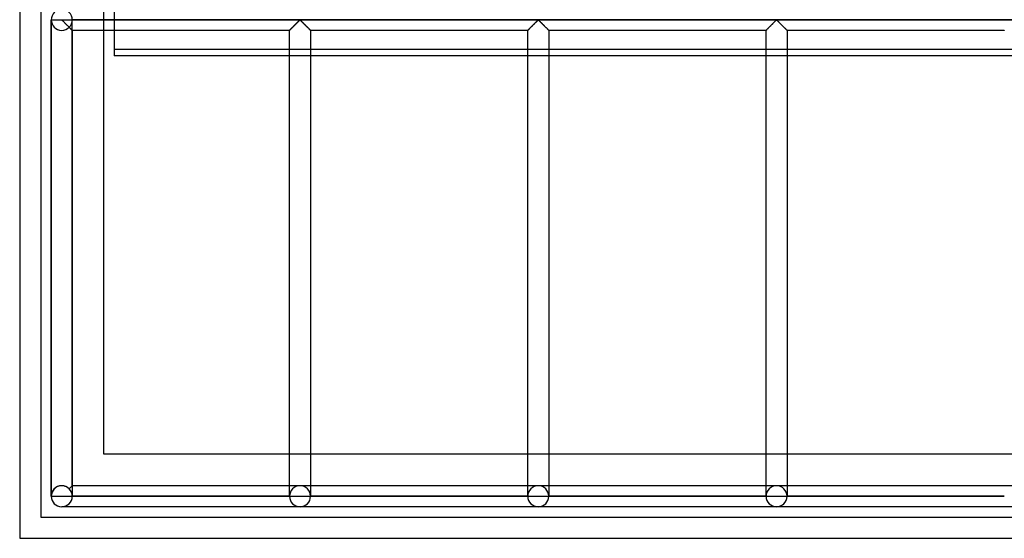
# Model space of a CAD drawing. Header units: millimetres. Extents: x -690 to 690, y -690 to 690.
# Tile 1 of 53: x -690 to -456, y -690 to -567. Entities that reach past the tile are written whole.
import ezdxf

# ---------------------------------------------------------------- set-up
doc = ezdxf.new("R2010")
doc.units = ezdxf.units.MM
doc.layers.add('MAIN-1', color=7, linetype='Continuous')
doc.layers.add('MAIN-2', color=7, linetype='Continuous')

msp = doc.modelspace()

# ---------------------------------------------------------------- linework, layer by layer
at = {"layer": 'MAIN-1'}
for p, q in [((-690, 690), (-690, -690)), ((-670, -670), (-670, 670)), ((-667.5, -538.8), (-667.5, -575.22)), ((667.5, -575.22), (-667.5, -575.22)), ((670, -670), (-670, -670)), ((-690, -690), (690, -690))]:
    msp.add_line(p, q, dxfattribs=at)
at = {"layer": 'MAIN-2'}
for p, q in [((-685, 685), (-685, -685)), ((-682.5, -566.67), (-680, -566.67)), ((-682.5, -566.67), (-682.5, -566.67)), ((-680, -566.67), (-680, -566.6)), ((-680, -566.67), (680, -566.67)), ((-680, -566.74), (-680, -566.67)), ((677.5, -566.67), (-677.5, -566.67)), ((-677.5, -566.67), (-677.5, -566.67)), ((-682.5, -680), (-682.5, -566.74)), ((-682.5, -566.74), (-682.5, -680)), ((-682.5, -566.74), (-682.5, -680)), ((-680, -566.74), (-682.5, -566.74)), ((-679.89, -566.8), (-680, -566.74)), ((-679.79, -566.89), (-679.89, -566.8)), ((-679.7, -566.98), (-679.79, -566.89)), ((-679.6, -567.08), (-679.7, -566.98)), ((-679.49, -567.18), (-679.6, -567.08)), ((-679.38, -567.29), (-679.49, -567.18)), ((-679.26, -567.41), (-679.38, -567.29)), ((-679.15, -567.52), (-679.26, -567.41)), ((-679.03, -567.64), (-679.15, -567.52)), ((-678.91, -567.76), (-679.03, -567.64)), ((-678.79, -567.88), (-678.91, -567.76)), ((-678.67, -568), (-678.79, -567.88)), ((-678.55, -568.12), (-678.67, -568)), ((-678.43, -568.23), (-678.55, -568.12)), ((-678.32, -568.35), (-678.43, -568.23)), ((-678.21, -568.45), (-678.32, -568.35)), ((-678.23, -568.44), (-678.17, -568.5)), ((-678.11, -568.56), (-678.21, -568.45)), ((-678.17, -568.5), (-678.11, -568.56)), ((-678.11, -568.56), (-678.05, -568.62)), ((-678.01, -568.66), (-678.11, -568.56)), ((-678.05, -568.62), (-677.99, -568.68)), ((-677.91, -568.76), (-678.01, -568.66)), ((-677.99, -568.68), (-677.93, -568.74)), ((-677.93, -568.74), (-677.88, -568.79)), ((-677.82, -568.85), (-677.91, -568.76)), ((-677.88, -568.79), (-677.83, -568.84)), ((-677.83, -568.84), (-677.78, -568.89)), ((-677.74, -568.93), (-677.82, -568.85)), ((-677.78, -568.89), (-677.73, -568.94)), ((-677.67, -569), (-677.74, -568.93)), ((-677.73, -568.94), (-677.69, -568.98)), ((-677.69, -568.98), (-677.65, -569.02)), ((-677.61, -569.06), (-677.67, -569)), ((-677.65, -569.02), (-677.62, -569.05)), ((-677.5, -677.5), (-677.5, -566.74)), ((-677.5, -677.5), (-677.5, -566.74)), ((-625.72, -569.06), (-625.67, -569.01)), ((-625.69, -569.02), (-625.72, -569.06)), ((-625.65, -568.99), (-625.69, -569.02)), ((-625.67, -569.01), (-625.62, -568.95)), ((-625.61, -568.95), (-625.65, -568.99)), ((-625.62, -568.95), (-625.56, -568.89)), ((-625.57, -568.9), (-625.61, -568.95)), ((-625.52, -568.86), (-625.57, -568.9)), ((-625.56, -568.89), (-625.49, -568.83)), ((-625.47, -568.81), (-625.52, -568.86)), ((-625.49, -568.83), (-625.42, -568.75)), ((-625.42, -568.75), (-625.47, -568.81)), ((-625.42, -568.75), (-625.34, -568.68)), ((-625.36, -568.7), (-625.42, -568.75)), ((-625.31, -568.64), (-625.36, -568.7)), ((-625.34, -568.68), (-625.26, -568.59)), ((-625.25, -568.58), (-625.31, -568.64)), ((-625.26, -568.59), (-625.18, -568.51)), ((-625.19, -568.52), (-625.25, -568.58)), ((-625.13, -568.46), (-625.19, -568.52)), ((-625.18, -568.51), (-625.09, -568.42)), ((-625.07, -568.4), (-625.13, -568.46)), ((-625.09, -568.42), (-625, -568.34)), ((-625, -568.34), (-625.07, -568.4)), ((-625, -568.34), (-624.91, -568.25)), ((-624.94, -568.27), (-625, -568.34)), ((-624.87, -568.21), (-624.94, -568.27)), ((-624.91, -568.25), (-624.82, -568.15)), ((-624.81, -568.14), (-624.87, -568.21)), ((-624.82, -568.15), (-624.72, -568.06)), ((-624.74, -568.08), (-624.81, -568.14)), ((-624.67, -568.01), (-624.74, -568.08)), ((-624.72, -568.06), (-624.63, -567.96)), ((-624.6, -567.94), (-624.67, -568.01)), ((-624.63, -567.96), (-624.53, -567.87)), ((-624.53, -567.87), (-624.6, -567.94)), ((-624.53, -567.87), (-624.43, -567.77)), ((-624.47, -567.8), (-624.53, -567.87)), ((-624.4, -567.73), (-624.47, -567.8)), ((-624.43, -567.77), (-624.34, -567.67)), ((-624.33, -567.66), (-624.4, -567.73)), ((-624.34, -567.67), (-624.24, -567.58)), ((-624.26, -567.6), (-624.33, -567.66)), ((-624.19, -567.53), (-624.26, -567.6)), ((-624.24, -567.58), (-624.15, -567.48)), ((-624.12, -567.46), (-624.19, -567.53)), ((-624.15, -567.48), (-624.05, -567.39)), ((-624.06, -567.4), (-624.12, -567.46)), ((-623.99, -567.33), (-624.06, -567.4)), ((-624.05, -567.39), (-623.96, -567.3)), ((-623.93, -567.26), (-623.99, -567.33)), ((-623.96, -567.3), (-623.87, -567.21)), ((-623.86, -567.2), (-623.93, -567.26)), ((-623.87, -567.21), (-623.78, -567.12)), ((-623.8, -567.14), (-623.86, -567.2)), ((-623.74, -567.08), (-623.8, -567.14)), ((-623.78, -567.12), (-623.7, -567.04)), ((-623.68, -567.02), (-623.74, -567.08)), ((-623.7, -567.04), (-623.62, -566.96)), ((-623.62, -566.97), (-623.68, -567.02)), ((-623.62, -566.96), (-623.54, -566.89)), ((-623.57, -566.91), (-623.62, -566.97)), ((-623.51, -566.86), (-623.57, -566.91)), ((-623.54, -566.89), (-623.47, -566.82)), ((-623.46, -566.81), (-623.51, -566.86)), ((-623.47, -566.82), (-623.39, -566.76)), ((-623.41, -566.77), (-623.46, -566.81)), ((-623.33, -566.74), (-623.41, -566.77)), ((-623.39, -566.76), (-623.28, -566.76)), ((-623.22, -566.8), (-623.33, -566.74)), ((-623.28, -566.76), (-623.2, -566.82)), ((-623.13, -566.89), (-623.22, -566.8)), ((-623.2, -566.82), (-623.13, -566.89)), ((-623.13, -566.89), (-623.05, -566.96)), ((-623.03, -566.98), (-623.13, -566.89)), ((-623.05, -566.96), (-622.97, -567.04)), ((-622.93, -567.08), (-623.03, -566.98)), ((-622.97, -567.04), (-622.88, -567.12)), ((-622.82, -567.18), (-622.93, -567.08)), ((-622.88, -567.12), (-622.8, -567.21)), ((-622.71, -567.29), (-622.82, -567.18)), ((-622.8, -567.21), (-622.71, -567.3)), ((-622.6, -567.41), (-622.71, -567.29)), ((-622.71, -567.3), (-622.61, -567.39)), ((-622.61, -567.39), (-622.52, -567.48)), ((-622.48, -567.52), (-622.6, -567.41)), ((-622.52, -567.48), (-622.43, -567.58)), ((-622.36, -567.64), (-622.48, -567.52)), ((-622.43, -567.58), (-622.33, -567.67)), ((-622.24, -567.76), (-622.36, -567.64)), ((-622.33, -567.67), (-622.23, -567.77)), ((-622.12, -567.88), (-622.24, -567.76)), ((-622.23, -567.77), (-622.14, -567.87)), ((-622.14, -567.87), (-622.04, -567.96)), ((-622, -568), (-622.12, -567.88)), ((-622.04, -567.96), (-621.94, -568.06)), ((-621.88, -568.12), (-622, -568)), ((-621.94, -568.06), (-621.85, -568.15)), ((-621.77, -568.23), (-621.88, -568.12)), ((-621.85, -568.15), (-621.76, -568.25)), ((-621.66, -568.35), (-621.77, -568.23)), ((-621.76, -568.25), (-621.67, -568.34)), ((-621.67, -568.34), (-621.58, -568.42)), ((-621.55, -568.45), (-621.66, -568.35)), ((-621.58, -568.42), (-621.49, -568.51)), ((-621.44, -568.56), (-621.55, -568.45)), ((-621.49, -568.51), (-621.41, -568.59)), ((-621.34, -568.66), (-621.44, -568.56)), ((-621.41, -568.59), (-621.33, -568.68)), ((-621.24, -568.76), (-621.34, -568.66)), ((-621.33, -568.68), (-621.25, -568.75)), ((-621.25, -568.75), (-621.18, -568.83)), ((-621.15, -568.85), (-621.24, -568.76)), ((-621.18, -568.83), (-621.11, -568.89)), ((-621.07, -568.93), (-621.15, -568.85)), ((-621.11, -568.89), (-621.05, -568.95)), ((-621, -569), (-621.07, -568.93)), ((-621.05, -568.95), (-620.99, -569.01)), ((-620.94, -569.06), (-621, -569)), ((-620.99, -569.01), (-620.94, -569.06)), ((-569.06, -569.06), (-569.01, -569.01)), ((-569.02, -569.02), (-569.06, -569.06)), ((-568.99, -568.99), (-569.02, -569.02)), ((-569.01, -569.01), (-568.95, -568.95)), ((-568.95, -568.95), (-568.99, -568.99)), ((-568.95, -568.95), (-568.89, -568.89)), ((-568.9, -568.9), (-568.95, -568.95)), ((-568.86, -568.86), (-568.9, -568.9)), ((-568.89, -568.89), (-568.82, -568.83)), ((-568.81, -568.81), (-568.86, -568.86)), ((-568.82, -568.83), (-568.75, -568.75)), ((-568.75, -568.75), (-568.81, -568.81)), ((-568.75, -568.75), (-568.67, -568.68)), ((-568.7, -568.7), (-568.75, -568.75)), ((-568.64, -568.64), (-568.7, -568.7)), ((-568.67, -568.68), (-568.59, -568.59)), ((-568.58, -568.58), (-568.64, -568.64)), ((-568.59, -568.59), (-568.51, -568.51)), ((-568.52, -568.52), (-568.58, -568.58)), ((-568.46, -568.46), (-568.52, -568.52)), ((-568.51, -568.51), (-568.42, -568.42)), ((-568.4, -568.4), (-568.46, -568.46)), ((-568.42, -568.42), (-568.33, -568.34)), ((-568.34, -568.34), (-568.4, -568.4)), ((-568.27, -568.27), (-568.34, -568.34)), ((-568.33, -568.34), (-568.24, -568.25)), ((-568.21, -568.21), (-568.27, -568.27)), ((-568.24, -568.25), (-568.15, -568.15)), ((-568.14, -568.14), (-568.21, -568.21)), ((-568.15, -568.15), (-568.06, -568.06)), ((-568.07, -568.08), (-568.14, -568.14)), ((-568.01, -568.01), (-568.07, -568.08)), ((-568.06, -568.06), (-567.96, -567.96)), ((-567.94, -567.94), (-568.01, -568.01)), ((-567.96, -567.96), (-567.86, -567.87)), ((-567.87, -567.87), (-567.94, -567.94)), ((-567.8, -567.8), (-567.87, -567.87)), ((-567.86, -567.87), (-567.77, -567.77)), ((-567.73, -567.73), (-567.8, -567.8)), ((-567.77, -567.77), (-567.67, -567.67)), ((-567.66, -567.66), (-567.73, -567.73)), ((-567.67, -567.67), (-567.57, -567.58)), ((-567.59, -567.6), (-567.66, -567.66)), ((-567.53, -567.53), (-567.59, -567.6)), ((-567.57, -567.58), (-567.48, -567.48)), ((-567.46, -567.46), (-567.53, -567.53)), ((-567.48, -567.48), (-567.39, -567.39)), ((-567.39, -567.4), (-567.46, -567.46)), ((-567.39, -567.39), (-567.29, -567.3)), ((-567.33, -567.33), (-567.39, -567.4)), ((-567.26, -567.26), (-567.33, -567.33)), ((-567.29, -567.3), (-567.2, -567.21)), ((-567.2, -567.2), (-567.26, -567.26)), ((-567.2, -567.21), (-567.12, -567.12)), ((-567.13, -567.14), (-567.2, -567.2)), ((-567.07, -567.08), (-567.13, -567.14)), ((-567.12, -567.12), (-567.03, -567.04)), ((-567.01, -567.02), (-567.07, -567.08)), ((-567.03, -567.04), (-566.95, -566.96)), ((-566.96, -566.97), (-567.01, -567.02)), ((-566.9, -566.91), (-566.96, -566.97)), ((-566.95, -566.96), (-566.87, -566.89)), ((-566.85, -566.86), (-566.9, -566.91)), ((-566.87, -566.89), (-566.8, -566.82)), ((-566.79, -566.81), (-566.85, -566.86)), ((-566.8, -566.82), (-566.72, -566.76)), ((-566.74, -566.77), (-566.79, -566.81)), ((-566.67, -566.74), (-566.74, -566.77)), ((-566.72, -566.76), (-566.61, -566.76)), ((-566.55, -566.8), (-566.67, -566.74)), ((-566.61, -566.76), (-566.53, -566.82)), ((-566.46, -566.89), (-566.55, -566.8)), ((-566.53, -566.82), (-566.46, -566.89)), ((-566.46, -566.89), (-566.38, -566.96)), ((-566.36, -566.98), (-566.46, -566.89)), ((-566.38, -566.96), (-566.3, -567.04)), ((-566.26, -567.08), (-566.36, -566.98)), ((-566.3, -567.04), (-566.22, -567.12)), ((-566.16, -567.18), (-566.26, -567.08)), ((-566.22, -567.12), (-566.13, -567.21)), ((-566.04, -567.29), (-566.16, -567.18)), ((-566.13, -567.21), (-566.04, -567.3)), ((-565.93, -567.41), (-566.04, -567.29)), ((-566.04, -567.3), (-565.95, -567.39)), ((-565.95, -567.39), (-565.85, -567.48)), ((-565.81, -567.52), (-565.93, -567.41)), ((-565.85, -567.48), (-565.76, -567.58)), ((-565.7, -567.64), (-565.81, -567.52)), ((-565.76, -567.58), (-565.66, -567.67)), ((-565.58, -567.76), (-565.7, -567.64)), ((-565.66, -567.67), (-565.57, -567.77)), ((-565.46, -567.88), (-565.58, -567.76)), ((-565.57, -567.77), (-565.47, -567.87)), ((-565.47, -567.87), (-565.37, -567.96)), ((-565.34, -568), (-565.46, -567.88)), ((-565.37, -567.96), (-565.28, -568.06)), ((-565.22, -568.12), (-565.34, -568)), ((-565.28, -568.06), (-565.18, -568.15)), ((-565.1, -568.23), (-565.22, -568.12)), ((-565.18, -568.15), (-565.09, -568.25)), ((-564.99, -568.35), (-565.1, -568.23)), ((-565.09, -568.25), (-565, -568.34)), ((-565, -568.34), (-564.91, -568.42)), ((-564.88, -568.45), (-564.99, -568.35)), ((-564.91, -568.42), (-564.82, -568.51)), ((-564.77, -568.56), (-564.88, -568.45)), ((-564.82, -568.51), (-564.74, -568.59)), ((-564.67, -568.66), (-564.77, -568.56)), ((-564.74, -568.59), (-564.66, -568.68)), ((-564.58, -568.76), (-564.67, -568.66)), ((-564.66, -568.68), (-564.58, -568.75)), ((-564.58, -568.75), (-564.51, -568.83)), ((-564.49, -568.85), (-564.58, -568.76)), ((-564.51, -568.83), (-564.44, -568.89)), ((-564.41, -568.93), (-564.49, -568.85)), ((-564.44, -568.89), (-564.38, -568.95)), ((-564.34, -569), (-564.41, -568.93)), ((-564.38, -568.95), (-564.33, -569.01)), ((-564.28, -569.06), (-564.34, -569)), ((-564.33, -569.01), (-564.28, -569.06)), ((-512.39, -569.06), (-512.34, -569.01)), ((-512.36, -569.02), (-512.39, -569.06)), ((-512.32, -568.99), (-512.36, -569.02)), ((-512.34, -569.01), (-512.29, -568.95)), ((-512.28, -568.95), (-512.32, -568.99)), ((-512.29, -568.95), (-512.23, -568.89)), ((-512.24, -568.9), (-512.28, -568.95)), ((-512.19, -568.86), (-512.24, -568.9)), ((-512.23, -568.89), (-512.16, -568.83)), ((-512.14, -568.81), (-512.19, -568.86)), ((-512.16, -568.83), (-512.08, -568.75)), ((-512.09, -568.75), (-512.14, -568.81)), ((-512.03, -568.7), (-512.09, -568.75)), ((-512.08, -568.75), (-512.01, -568.68)), ((-511.97, -568.64), (-512.03, -568.7)), ((-512.01, -568.68), (-511.93, -568.59)), ((-511.92, -568.58), (-511.97, -568.64)), ((-511.93, -568.59), (-511.84, -568.51)), ((-511.86, -568.52), (-511.92, -568.58)), ((-511.8, -568.46), (-511.86, -568.52)), ((-511.84, -568.51), (-511.76, -568.42)), ((-511.73, -568.4), (-511.8, -568.46)), ((-511.76, -568.42), (-511.67, -568.34)), ((-511.67, -568.34), (-511.73, -568.4)), ((-511.67, -568.34), (-511.58, -568.25)), ((-511.61, -568.27), (-511.67, -568.34)), ((-511.54, -568.21), (-511.61, -568.27)), ((-511.58, -568.25), (-511.48, -568.15)), ((-511.47, -568.14), (-511.54, -568.21)), ((-511.48, -568.15), (-511.39, -568.06)), ((-511.41, -568.08), (-511.47, -568.14)), ((-511.34, -568.01), (-511.41, -568.08)), ((-511.39, -568.06), (-511.29, -567.96)), ((-511.27, -567.94), (-511.34, -568.01)), ((-511.29, -567.96), (-511.2, -567.87)), ((-511.2, -567.87), (-511.27, -567.94)), ((-511.2, -567.87), (-511.1, -567.77)), ((-511.13, -567.8), (-511.2, -567.87)), ((-511.06, -567.73), (-511.13, -567.8)), ((-511.1, -567.77), (-511, -567.67)), ((-510.99, -567.66), (-511.06, -567.73)), ((-511, -567.67), (-510.91, -567.58)), ((-510.93, -567.6), (-510.99, -567.66)), ((-510.86, -567.53), (-510.93, -567.6)), ((-510.91, -567.58), (-510.81, -567.48)), ((-510.79, -567.46), (-510.86, -567.53)), ((-510.81, -567.48), (-510.72, -567.39)), ((-510.73, -567.4), (-510.79, -567.46)), ((-510.66, -567.33), (-510.73, -567.4)), ((-510.72, -567.39), (-510.63, -567.3)), ((-510.59, -567.26), (-510.66, -567.33)), ((-510.63, -567.3), (-510.54, -567.21)), ((-510.53, -567.2), (-510.59, -567.26)), ((-510.54, -567.21), (-510.45, -567.12)), ((-510.47, -567.14), (-510.53, -567.2)), ((-510.41, -567.08), (-510.47, -567.14)), ((-510.45, -567.12), (-510.37, -567.04)), ((-510.35, -567.02), (-510.41, -567.08)), ((-510.37, -567.04), (-510.29, -566.96)), ((-510.29, -566.97), (-510.35, -567.02)), ((-510.29, -566.96), (-510.21, -566.89)), ((-510.23, -566.91), (-510.29, -566.97)), ((-510.18, -566.86), (-510.23, -566.91)), ((-510.21, -566.89), (-510.13, -566.82)), ((-510.13, -566.81), (-510.18, -566.86)), ((-510.13, -566.82), (-510.06, -566.76)), ((-510.07, -566.77), (-510.13, -566.81)), ((-510, -566.74), (-510.07, -566.77)), ((-510.06, -566.76), (-509.94, -566.76)), ((-509.89, -566.8), (-510, -566.74)), ((-509.94, -566.76), (-509.87, -566.82)), ((-509.79, -566.89), (-509.89, -566.8)), ((-509.87, -566.82), (-509.79, -566.89)), ((-509.79, -566.89), (-509.71, -566.96)), ((-509.7, -566.98), (-509.79, -566.89)), ((-509.71, -566.96), (-509.63, -567.04)), ((-509.6, -567.08), (-509.7, -566.98)), ((-509.63, -567.04), (-509.55, -567.12)), ((-509.49, -567.18), (-509.6, -567.08)), ((-509.55, -567.12), (-509.46, -567.21)), ((-509.38, -567.29), (-509.49, -567.18)), ((-509.46, -567.21), (-509.37, -567.3)), ((-509.26, -567.41), (-509.38, -567.29)), ((-509.37, -567.3), (-509.28, -567.39)), ((-509.28, -567.39), (-509.19, -567.48)), ((-509.15, -567.52), (-509.26, -567.41)), ((-509.19, -567.48), (-509.09, -567.58)), ((-509.03, -567.64), (-509.15, -567.52)), ((-509.09, -567.58), (-509, -567.67)), ((-508.91, -567.76), (-509.03, -567.64)), ((-509, -567.67), (-508.9, -567.77)), ((-508.79, -567.88), (-508.91, -567.76)), ((-508.9, -567.77), (-508.8, -567.87)), ((-508.8, -567.87), (-508.71, -567.96)), ((-508.67, -568), (-508.79, -567.88)), ((-508.71, -567.96), (-508.61, -568.06)), ((-508.55, -568.12), (-508.67, -568)), ((-508.61, -568.06), (-508.52, -568.15)), ((-508.43, -568.23), (-508.55, -568.12)), ((-508.52, -568.15), (-508.42, -568.25)), ((-508.32, -568.35), (-508.43, -568.23)), ((-508.42, -568.25), (-508.33, -568.34)), ((-508.33, -568.34), (-508.24, -568.42)), ((-508.21, -568.45), (-508.32, -568.35)), ((-508.24, -568.42), (-508.16, -568.51)), ((-508.11, -568.56), (-508.21, -568.45)), ((-508.16, -568.51), (-508.07, -568.59)), ((-508.01, -568.66), (-508.11, -568.56)), ((-508.07, -568.59), (-507.99, -568.68)), ((-507.91, -568.76), (-508.01, -568.66)), ((-507.99, -568.68), (-507.92, -568.75)), ((-507.92, -568.75), (-507.84, -568.83)), ((-507.82, -568.85), (-507.91, -568.76)), ((-507.84, -568.83), (-507.77, -568.89)), ((-507.74, -568.93), (-507.82, -568.85)), ((-507.77, -568.89), (-507.71, -568.95)), ((-507.67, -569), (-507.74, -568.93)), ((-507.71, -568.95), (-507.66, -569.01)), ((-507.61, -569.06), (-507.67, -569)), ((-507.66, -569.01), (-507.61, -569.06)), ((-677.62, -569.05), (-677.59, -569.08)), ((-677.56, -569.11), (-677.61, -569.06)), ((-677.59, -569.08), (-677.56, -569.11)), ((-677.56, -569.11), (-677.54, -569.13)), ((-677.53, -569.14), (-677.56, -569.11)), ((-677.54, -569.13), (-677.52, -569.15)), ((-677.51, -569.16), (-677.53, -569.14)), ((-677.52, -569.15), (-677.51, -569.16)), ((-677.51, -569.16), (-677.5, -569.16)), ((-677.5, -569.17), (-677.51, -569.16)), ((-677.5, -569.16), (-677.5, -569.17)), ((-677.5, -569.17), (-677.5, -680)), ((-625.83, -569.17), (-677.5, -569.17)), ((-625.83, -569.16), (-625.81, -569.15)), ((-625.83, -569.17), (-625.83, -569.16)), ((-625.82, -569.16), (-625.83, -569.16)), ((-625.83, -569.16), (-625.83, -569.17)), ((-625.83, -680), (-625.83, -569.17)), ((-625.81, -569.15), (-625.82, -569.16)), ((-625.81, -569.15), (-625.79, -569.13)), ((-625.8, -569.13), (-625.81, -569.15)), ((-625.78, -569.11), (-625.8, -569.13)), ((-625.79, -569.13), (-625.76, -569.1)), ((-625.75, -569.09), (-625.78, -569.11)), ((-625.76, -569.1), (-625.72, -569.06)), ((-625.72, -569.06), (-625.75, -569.09)), ((-620.94, -569.06), (-620.91, -569.1)), ((-620.9, -569.11), (-620.94, -569.06)), ((-620.91, -569.1), (-620.87, -569.13)), ((-620.86, -569.14), (-620.9, -569.11)), ((-620.87, -569.13), (-620.85, -569.15)), ((-620.84, -569.16), (-620.86, -569.14)), ((-620.85, -569.15), (-620.84, -569.16)), ((-620.84, -569.16), (-620.83, -569.17)), ((-620.83, -569.17), (-620.84, -569.16)), ((-620.83, -569.17), (-620.83, -680)), ((-569.17, -569.17), (-620.83, -569.17)), ((-569.17, -569.17), (-569.16, -569.16)), ((-569.16, -569.16), (-569.17, -569.17)), ((-569.17, -680), (-569.17, -569.17)), ((-569.16, -569.16), (-569.15, -569.15)), ((-569.15, -569.15), (-569.16, -569.16)), ((-569.16, -569.16), (-569.16, -569.16)), ((-569.15, -569.15), (-569.13, -569.13)), ((-569.13, -569.13), (-569.15, -569.15)), ((-569.13, -569.13), (-569.09, -569.1)), ((-569.11, -569.11), (-569.13, -569.13)), ((-569.08, -569.09), (-569.11, -569.11)), ((-569.09, -569.1), (-569.06, -569.06)), ((-569.06, -569.06), (-569.08, -569.09)), ((-564.28, -569.06), (-564.24, -569.1)), ((-564.23, -569.11), (-564.28, -569.06)), ((-564.24, -569.1), (-564.21, -569.13)), ((-564.2, -569.14), (-564.23, -569.11)), ((-564.21, -569.13), (-564.19, -569.15)), ((-564.17, -569.16), (-564.2, -569.14)), ((-564.19, -569.15), (-564.17, -569.16)), ((-564.17, -569.16), (-564.17, -569.17)), ((-564.17, -569.17), (-564.17, -569.16)), ((-564.17, -569.17), (-564.17, -680)), ((-512.5, -569.17), (-564.17, -569.17)), ((-512.5, -569.17), (-512.49, -569.16)), ((-512.49, -569.16), (-512.5, -569.16)), ((-512.5, -569.16), (-512.5, -569.17)), ((-512.5, -680), (-512.5, -569.17)), ((-512.49, -569.16), (-512.48, -569.15)), ((-512.48, -569.15), (-512.49, -569.16)), ((-512.48, -569.15), (-512.46, -569.13)), ((-512.46, -569.13), (-512.48, -569.15)), ((-512.46, -569.13), (-512.43, -569.1)), ((-512.44, -569.11), (-512.46, -569.13)), ((-512.42, -569.09), (-512.44, -569.11)), ((-512.43, -569.1), (-512.39, -569.06)), ((-512.39, -569.06), (-512.42, -569.09)), ((-507.61, -569.06), (-507.57, -569.1)), ((-507.56, -569.11), (-507.61, -569.06)), ((-507.57, -569.1), (-507.54, -569.13)), ((-507.53, -569.14), (-507.56, -569.11)), ((-507.54, -569.13), (-507.52, -569.15)), ((-507.51, -569.16), (-507.53, -569.14)), ((-507.52, -569.15), (-507.51, -569.16)), ((-507.51, -569.16), (-507.5, -569.17)), ((-507.5, -569.17), (-507.51, -569.16)), ((-507.5, -569.17), (-507.5, -680)), ((-455.83, -569.17), (-507.5, -569.17)), ((-455.83, -569.17), (-455.83, -569.16)), ((-455.83, -569.16), (-455.83, -569.17)), ((-667.5, -573.67), (667.5, -573.67)), ((-670, -670), (-670, -670)), ((-670, -670), (-670, -670)), ((-677.5, -677.5), (-678.23, -678.23)), ((-677.5, -677.5), (-678.23, -678.23)), ((-677.5, -677.5), (-678.23, -678.23)), ((-678.23, -678.23), (-677.5, -677.5)), ((-623.33, -677.5), (-677.5, -677.5)), ((-623.33, -677.5), (-677.5, -677.5)), ((-566.67, -677.5), (-623.33, -677.5)), ((-566.67, -677.5), (-623.33, -677.5)), ((-510, -677.5), (-566.67, -677.5)), ((-510, -677.5), (-566.67, -677.5)), ((-453.33, -677.5), (-510, -677.5)), ((-453.33, -677.5), (-510, -677.5)), ((-682.5, -680), (-682.5, -680)), ((-682.5, -680), (-682.5, -680)), ((-682.5, -680), (-682.5, -680)), ((-682.5, -680), (-680, -680)), ((-680, -680), (-677.5, -680)), ((-677.5, -680), (-677.5, -680)), ((-677.5, -680), (-677.5, -680)), ((-677.5, -680), (-677.5, -680)), ((-677.5, -680), (-625.83, -680)), ((-625.83, -680), (-677.5, -680)), ((-677.5, -680), (-625.83, -680)), ((-625.83, -680), (-677.5, -680)), ((-625.83, -680), (-625.83, -680)), ((-625.83, -680), (-625.83, -680)), ((-625.83, -680), (-625.83, -680)), ((-625.83, -680), (-623.33, -680)), ((-623.33, -680), (-620.83, -680)), ((-620.83, -680), (-620.83, -680)), ((-620.83, -680), (-620.83, -680)), ((-620.83, -680), (-569.17, -680)), ((-569.17, -680), (-620.83, -680)), ((-620.83, -680), (-620.83, -680)), ((-620.83, -680), (-569.17, -680)), ((-569.17, -680), (-620.83, -680)), ((-569.17, -680), (-569.17, -680)), ((-569.17, -680), (-569.17, -680)), ((-569.17, -680), (-569.17, -680)), ((-569.17, -680), (-566.67, -680)), ((-566.67, -680), (-564.17, -680)), ((-564.17, -680), (-564.17, -680)), ((-564.17, -680), (-564.17, -680)), ((-564.17, -680), (-512.5, -680)), ((-512.5, -680), (-564.17, -680)), ((-564.17, -680), (-564.17, -680)), ((-564.17, -680), (-512.5, -680)), ((-512.5, -680), (-564.17, -680)), ((-512.5, -680), (-512.5, -680)), ((-512.5, -680), (-512.5, -680)), ((-512.5, -680), (-512.5, -680)), ((-512.5, -680), (-510, -680)), ((-510, -680), (-507.5, -680)), ((-507.5, -680), (-507.5, -680)), ((-507.5, -680), (-507.5, -680)), ((-507.5, -680), (-455.83, -680)), ((-455.83, -680), (-507.5, -680)), ((-507.5, -680), (-507.5, -680)), ((-507.5, -680), (-455.83, -680)), ((-455.83, -680), (-507.5, -680)), ((-455.83, -680), (-455.83, -680)), ((-455.83, -680), (-455.83, -680)), ((-455.83, -680), (-455.83, -680)), ((-623.33, -682.5), (-680, -682.5)), ((-623.33, -682.5), (-680, -682.5)), ((-566.67, -682.5), (-623.33, -682.5)), ((-566.67, -682.5), (-623.33, -682.5)), ((-510, -682.5), (-566.67, -682.5)), ((-510, -682.5), (-566.67, -682.5)), ((-453.33, -682.5), (-510, -682.5)), ((-453.33, -682.5), (-510, -682.5)), ((-685, -685), (-685, -685)), ((-685, -685), (685, -685)), ((-685, -685), (-685, -685)), ((-690, -690), (-690, -690))]:
    msp.add_line(p, q, dxfattribs=at)
for centre, radius, start, end in [((0, 0), 670, 225.71645, 239.15197), ((-680, -566.67), 2.5, 0, 180), ((-680, -566.67), 2.5, 180, 0), ((-680, -680), 2.5, 0, 180), ((-623.33, -680), 2.5, 0, 180), ((-566.67, -680), 2.5, 0, 180), ((-510, -680), 2.5, 0, 180), ((-680, -680), 2.5, 180, 0), ((-623.33, -680), 2.5, 180, 0), ((-566.67, -680), 2.5, 180, 0), ((-510, -680), 2.5, 180, 0)]:
    msp.add_arc(centre, radius, start, end, dxfattribs=at)
for centre, major_axis, start_param, end_param in [((-680, -680), (0, 2.5), -0.785398, 1.570796), ((-680, -680), (2.5, 0), 0, 0.785398), ((-623.33, -680), (-2.5, 0), -1.570796, 0), ((-623.33, -680), (2.5, 0), 0, 1.570796), ((-566.67, -680), (-2.5, 0), -1.570796, 0), ((-566.67, -680), (2.5, 0), 0, 1.570796), ((-510, -680), (-2.5, 0), -1.570796, 0), ((-510, -680), (2.5, 0), 0, 1.570796), ((-623.33, -680), (-2.5, 0), 0, 1.570796), ((-623.33, -680), (2.5, 0), -1.570796, 0), ((-566.67, -680), (-2.5, 0), 0, 1.570796), ((-566.67, -680), (2.5, 0), -1.570796, 0), ((-510, -680), (-2.5, 0), 0, 1.570796), ((-510, -680), (2.5, 0), -1.570796, 0)]:
    msp.add_ellipse(centre, major_axis=major_axis, ratio=1, start_param=start_param, end_param=end_param, dxfattribs=at)

doc.saveas('drawing.dxf')
